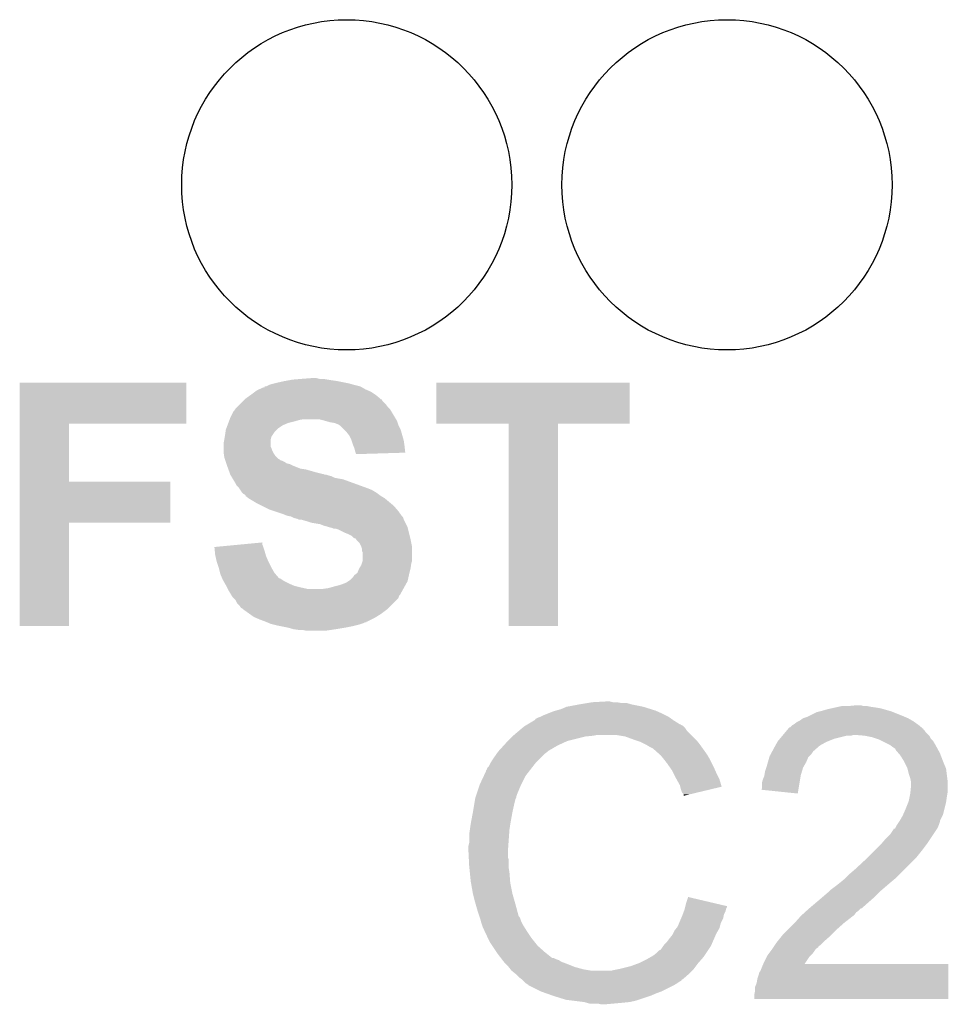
# Model space of a CAD drawing. Extents: x -1.3 to 24.2, y -3.9 to 56.
# Tile 22 of 54: x 4.8 to 7.9, y 16.2 to 19.5. Entities that reach past the tile are written whole.
import ezdxf

# ---------------------------------------------------------------- set-up
doc = ezdxf.new("R2010")
doc.units = 0
doc.layers.get('0').update_dxf_attribs({"linetype": 'CONTINUOUS'})
doc.layers.add('ETH_WIZ_3_CLICK_V102_GTO', color=11, linetype='CONTINUOUS')
doc.layers.add('ETH_WIZ_3_CLICK_V102_GTS', color=8, linetype='CONTINUOUS')

# ---------------------------------------------------------------- blocks, each defined once
blk = doc.blocks.new('ROUND_88')
blk.add_circle((0, 0), 0.5512)

msp = doc.modelspace()

# ---------------------------------------------------------------- linework, layer by layer
at = {"layer": 'ETH_WIZ_3_CLICK_V102_GTO'}
for points in [[(4.800618, 18.15084), (4.800622, 18.287976), (5.356836, 18.15084), (5.35686, 18.287976)], [(4.800622, 18.287976), (4.800624, 18.288), (5.35686, 18.287976), (4.800624, 18.288)], [(5.61848, 18.272784), (5.618504, 18.2753), (5.942926, 18.272784), (5.938522, 18.2753)], [(5.618504, 18.2753), (5.623564, 18.275302), (5.938522, 18.2753), (5.938514, 18.275302)], [(5.623564, 18.275302), (5.633722, 18.28038), (5.938514, 18.275302), (5.9182, 18.28038)], [(5.633722, 18.28038), (5.64134, 18.282918), (5.9182, 18.28038), (5.909318, 18.282918)], [(5.64134, 18.282918), (5.651502, 18.28546), (5.909318, 18.282918), (5.90042, 18.28546)], [(5.651502, 18.28546), (5.66166, 18.288), (5.90042, 18.28546), (5.88772, 18.288)], [(5.66166, 18.288), (5.68452, 18.29308), (5.88772, 18.288), (5.862318, 18.29308)], [(5.68452, 18.29308), (5.698488, 18.29562), (5.862318, 18.29308), (5.84454, 18.29562)], [(5.698488, 18.29562), (5.712458, 18.29816), (5.84454, 18.29562), (5.829302, 18.29816)], [(5.712458, 18.29816), (5.74294, 18.3007), (5.829302, 18.29816), (5.814062, 18.3007)], [(5.74294, 18.3007), (5.775958, 18.30324), (5.801362, 18.3007), (5.791202, 18.30324)], [(6.19252, 18.150864), (6.192542, 18.287976), (6.837656, 18.150864), (6.83768, 18.287976)], [(6.192542, 18.287976), (6.192544, 18.288), (6.83768, 18.287976), (6.192544, 18.288)], [(5.554982, 18.234662), (5.57276, 18.24736), (6.004558, 18.234662), (5.98932, 18.24736)], [(5.57276, 18.24736), (5.586304, 18.257518), (5.98932, 18.24736), (5.974082, 18.257518)], [(5.586304, 18.257518), (5.593082, 18.2626), (5.974082, 18.257518), (5.962226, 18.2626)], [(5.593082, 18.2626), (5.598796, 18.26514), (5.962226, 18.2626), (5.9563, 18.26514)], [(5.598796, 18.26514), (5.615944, 18.27276), (5.9563, 18.26514), (5.942968, 18.27276)], [(5.615944, 18.27276), (5.61848, 18.272784), (5.942968, 18.27276), (5.942926, 18.272784)], [(5.52704, 18.20672), (5.537198, 18.216878), (6.029962, 18.20672), (6.02234, 18.216878)], [(5.537198, 18.216878), (5.547362, 18.227042), (6.02234, 18.216878), (6.012182, 18.227042)], [(5.547362, 18.227042), (5.552424, 18.232104), (6.012182, 18.227042), (6.009646, 18.232104)], [(5.552424, 18.232104), (5.55244, 18.23212), (6.009646, 18.232104), (6.007104, 18.23212)], [(5.55244, 18.23212), (5.55498, 18.23466), (6.007104, 18.23212), (6.004562, 18.23466)], [(5.55498, 18.23466), (5.554982, 18.234662), (6.004562, 18.23466), (6.004558, 18.234662)], [(5.50418, 18.17116), (5.514342, 18.191478), (6.054346, 18.17116), (6.042156, 18.191478)], [(5.514342, 18.191478), (5.51688, 18.19402), (6.042156, 18.191478), (6.04063, 18.19402)], [(5.51688, 18.19402), (5.520264, 18.199098), (6.04063, 18.19402), (6.037582, 18.199098)], [(5.520264, 18.199098), (5.521962, 18.201642), (6.037582, 18.199098), (6.03504, 18.201642)], [(5.521962, 18.201642), (5.52704, 18.20672), (6.03504, 18.201642), (6.029962, 18.20672)], [(4.800614, 17.9578), (4.800618, 18.150816), (4.965724, 17.9578), (4.9657, 18.150816)], [(4.800618, 18.150816), (4.800618, 18.15084), (4.9657, 18.150816), (5.356836, 18.15084)], [(5.490844, 18.135598), (5.494654, 18.145758), (5.664198, 18.135598), (5.679438, 18.145758)], [(5.494654, 18.145758), (5.49751, 18.153378), (5.679438, 18.145758), (5.697218, 18.153378)], [(5.49751, 18.153378), (5.499416, 18.15846), (5.697218, 18.153378), (5.71754, 18.15846)], [(5.499416, 18.15846), (5.501322, 18.16354), (5.71754, 18.15846), (5.735318, 18.16354)], [(5.501322, 18.16354), (5.502274, 18.16608), (5.735318, 18.16354), (5.750558, 18.16608)], [(5.502274, 18.16608), (5.50418, 18.17116), (6.057394, 18.16608), (6.054346, 18.17116)], [(5.819132, 18.161002), (5.798818, 18.16608), (6.06044, 18.161002), (6.057394, 18.16608)], [(5.81914, 18.161), (5.819132, 18.161002), (6.060442, 18.161), (6.06044, 18.161002)], [(5.836918, 18.15592), (5.81914, 18.161), (6.062134, 18.15592), (6.060442, 18.161)], [(5.852158, 18.15338), (5.836918, 18.15592), (6.062982, 18.15338), (6.062134, 18.15592)], [(5.864862, 18.1483), (5.852158, 18.15338), (6.064674, 18.1483), (6.062982, 18.15338)], [(5.868672, 18.14576), (5.864862, 18.1483), (6.06552, 18.14576), (6.064674, 18.1483)], [(5.87248, 18.14322), (5.868672, 18.14576), (6.066792, 18.14322), (6.06552, 18.14576)], [(5.885182, 18.130518), (5.87248, 18.14322), (6.073142, 18.130518), (6.066792, 18.14322)], [(6.433796, 18.15084), (6.19252, 18.150864), (6.837656, 18.15084), (6.837656, 18.150864)], [(6.433798, 18.150816), (6.433796, 18.15084), (6.59892, 18.150816), (6.837656, 18.15084)], [(6.43382, 17.475224), (6.433798, 18.150816), (6.598896, 17.475224), (6.59892, 18.150816)], [(5.485552, 18.10766), (5.4864, 18.11274), (5.641338, 18.10766), (5.644724, 18.11274)], [(5.4864, 18.11274), (5.487852, 18.1229), (5.644724, 18.11274), (5.6515, 18.1229)], [(5.487852, 18.1229), (5.488942, 18.130524), (5.6515, 18.1229), (5.659124, 18.130524)], [(5.488942, 18.130524), (5.490844, 18.135598), (5.659124, 18.130524), (5.664198, 18.135598)], [(5.89026, 18.12544), (5.885182, 18.130518), (6.074594, 18.12544), (6.073142, 18.130518)], [(5.90042, 18.112738), (5.89026, 18.12544), (6.078222, 18.112738), (6.074594, 18.12544)], [(5.90804, 18.0975), (5.90042, 18.112738), (6.082574, 18.0975), (6.078222, 18.112738)], [(5.48132, 18.084802), (5.483858, 18.097498), (5.638802, 18.084802), (5.6388, 18.097498)], [(5.48132, 18.074636), (5.48132, 18.084802), (5.638802, 18.074636), (5.638802, 18.084802)], [(5.483858, 18.097498), (5.48386, 18.0975), (5.6388, 18.097498), (5.6388, 18.0975)], [(5.48386, 18.0975), (5.485552, 18.10766), (5.6388, 18.0975), (5.641338, 18.10766)], [(5.908888, 18.094958), (5.90804, 18.0975), (6.0833, 18.094958), (6.082574, 18.0975)], [(5.91312, 18.082258), (5.908888, 18.094958), (6.085116, 18.082258), (6.0833, 18.094958)], [(5.915152, 18.07718), (5.91312, 18.082258), (6.08584, 18.07718), (6.085116, 18.082258)], [(5.918198, 18.069562), (5.915152, 18.07718), (6.086678, 18.069562), (6.08584, 18.07718)], [(5.48132, 18.069558), (5.48132, 18.074636), (5.64134, 18.069558), (5.638802, 18.074636)], [(5.48132, 18.06194), (5.48132, 18.069558), (5.64388, 18.06194), (5.64134, 18.069558)], [(5.48132, 18.056862), (5.48132, 18.06194), (5.64642, 18.056862), (5.64388, 18.06194)], [(5.482048, 18.051778), (5.48132, 18.056862), (5.648962, 18.051778), (5.64642, 18.056862)], [(5.483136, 18.044158), (5.482048, 18.051778), (5.654042, 18.044158), (5.648962, 18.051778)], [(5.920742, 18.0594), (5.918198, 18.069562), (6.087796, 18.0594), (6.086678, 18.069562)], [(5.922434, 18.05432), (5.920742, 18.0594), (6.088354, 18.05432), (6.087796, 18.0594)], [(5.923278, 18.051782), (5.922434, 18.05432), (6.00549, 18.051782), (6.088354, 18.05432)], [(5.92328, 18.049264), (5.923278, 18.051782), (5.92328, 18.049264), (6.00549, 18.051782)], [(5.48386, 18.039082), (5.483136, 18.044158), (5.65912, 18.039082), (5.654042, 18.044158)], [(5.485556, 18.033998), (5.48386, 18.039082), (5.664204, 18.033998), (5.65912, 18.039082)], [(5.486402, 18.031458), (5.485556, 18.033998), (5.669278, 18.031458), (5.664204, 18.033998)], [(5.487248, 18.02892), (5.486402, 18.031458), (5.671824, 18.02892), (5.669278, 18.031458)], [(5.488094, 18.02638), (5.487248, 18.02892), (5.67944, 18.02638), (5.671824, 18.02892)], [(5.488942, 18.023838), (5.488094, 18.02638), (5.684522, 18.023838), (5.67944, 18.02638)], [(5.490636, 18.018758), (5.488942, 18.023838), (5.69214, 18.018758), (5.684522, 18.023838)], [(5.491482, 18.01622), (5.490636, 18.018758), (5.702302, 18.01622), (5.69214, 18.018758)], [(5.493174, 18.01114), (5.491482, 18.01622), (5.71246, 18.01114), (5.702302, 18.01622)], [(5.49402, 18.0086), (5.493174, 18.01114), (5.718812, 18.0086), (5.71246, 18.01114)], [(5.496792, 18.00098), (5.49402, 18.0086), (5.737864, 18.00098), (5.718812, 18.0086)], [(5.497716, 17.99844), (5.496792, 18.00098), (5.755642, 17.99844), (5.737864, 18.00098)], [(5.50141, 17.98828), (5.497716, 17.99844), (5.7912, 17.98828), (5.755642, 17.99844)], [(5.503256, 17.9832), (5.50141, 17.98828), (5.811522, 17.9832), (5.7912, 17.98828)], [(5.503258, 17.983198), (5.503256, 17.9832), (5.814064, 17.983198), (5.811522, 17.9832)], [(5.50418, 17.98066), (5.503258, 17.983198), (5.819144, 17.98066), (5.814064, 17.983198)], [(5.50418, 17.980658), (5.50418, 17.98066), (5.824222, 17.980658), (5.819144, 17.98066)], [(5.505702, 17.978122), (5.50418, 17.980658), (5.83184, 17.978122), (5.824222, 17.980658)], [(4.80061, 17.82064), (4.800614, 17.957776), (5.303496, 17.82064), (5.30352, 17.957776)], [(4.800614, 17.957776), (4.800614, 17.9578), (5.30352, 17.957776), (4.965724, 17.9578)], [(5.507228, 17.97558), (5.505702, 17.978122), (5.842002, 17.97558), (5.83184, 17.978122)], [(5.510276, 17.9705), (5.507228, 17.97558), (5.852162, 17.9705), (5.842002, 17.97558)], [(5.5118, 17.96796), (5.510276, 17.9705), (5.86486, 17.96796), (5.852162, 17.9705)], [(5.513324, 17.965418), (5.5118, 17.96796), (5.8801, 17.965418), (5.86486, 17.96796)], [(5.51942, 17.955258), (5.513324, 17.965418), (5.908042, 17.955258), (5.8801, 17.965418)], [(5.524498, 17.945104), (5.51942, 17.955258), (5.935968, 17.945104), (5.908042, 17.955258)], [(5.532118, 17.937482), (5.524498, 17.945104), (5.95693, 17.937482), (5.935968, 17.945104)], [(5.533814, 17.93494), (5.532118, 17.937482), (5.96392, 17.93494), (5.95693, 17.937482)], [(5.5372, 17.92986), (5.533814, 17.93494), (5.976622, 17.92986), (5.96392, 17.93494)], [(5.54228, 17.922242), (5.5372, 17.92986), (5.98932, 17.922242), (5.976622, 17.92986)], [(5.54228, 17.92224), (5.54228, 17.922242), (5.989324, 17.92224), (5.98932, 17.922242)], [(5.547362, 17.917162), (5.54228, 17.92224), (5.996938, 17.917162), (5.989324, 17.92224)], [(5.547366, 17.91716), (5.547362, 17.917162), (5.99694, 17.91716), (5.996938, 17.917162)], [(5.552436, 17.914622), (5.547366, 17.91716), (6.000324, 17.914622), (5.99694, 17.91716)], [(5.554974, 17.912086), (5.552436, 17.914622), (6.003706, 17.912086), (6.000324, 17.914622)], [(5.55498, 17.90955), (5.554974, 17.912086), (6.007088, 17.90955), (6.003706, 17.912086)], [(5.554996, 17.909538), (5.55498, 17.90955), (6.007102, 17.909538), (6.007088, 17.90955)], [(5.56514, 17.90192), (5.554996, 17.909538), (6.0198, 17.90192), (6.007102, 17.909538)], [(5.590542, 17.88668), (5.56514, 17.90192), (6.03809, 17.88668), (6.0198, 17.90192)], [(5.610862, 17.87652), (5.590542, 17.88668), (6.050282, 17.87652), (6.03809, 17.88668)], [(5.63626, 17.86382), (5.610862, 17.87652), (6.061168, 17.86382), (6.050282, 17.87652)], [(5.651496, 17.858742), (5.63626, 17.86382), (6.06552, 17.858742), (6.061168, 17.86382)], [(5.681982, 17.84858), (5.651496, 17.858742), (6.07278, 17.84858), (6.06552, 17.858742)], [(5.694678, 17.843502), (5.681982, 17.84858), (6.076406, 17.843502), (6.07278, 17.84858)], [(4.8006, 17.475224), (4.80061, 17.820616), (4.965676, 17.475224), (4.9657, 17.820616)], [(4.80061, 17.820616), (4.80061, 17.82064), (4.9657, 17.820616), (5.303496, 17.82064)], [(5.707378, 17.84096), (5.694678, 17.843502), (6.078222, 17.84096), (6.076406, 17.843502)], [(5.707382, 17.840958), (5.707378, 17.84096), (6.078222, 17.840958), (6.078222, 17.84096)], [(5.712466, 17.838416), (5.707382, 17.840958), (6.08076, 17.838416), (6.078222, 17.840958)], [(5.717538, 17.83588), (5.712466, 17.838416), (6.081606, 17.83588), (6.08076, 17.838416)], [(5.727698, 17.833342), (5.717538, 17.83588), (6.082454, 17.833342), (6.081606, 17.83588)], [(5.732776, 17.830802), (5.727698, 17.833342), (6.0833, 17.830802), (6.082454, 17.833342)], [(5.740398, 17.8308), (5.732776, 17.830802), (6.0833, 17.8308), (6.0833, 17.830802)], [(5.75818, 17.82572), (5.740398, 17.8308), (6.085842, 17.82572), (6.0833, 17.8308)], [(5.773418, 17.820642), (5.75818, 17.82572), (6.08838, 17.820642), (6.085842, 17.82572)], [(5.803898, 17.81556), (5.773418, 17.820642), (6.090922, 17.81556), (6.08838, 17.820642)], [(5.816598, 17.810482), (5.803898, 17.81556), (6.09346, 17.810482), (6.090922, 17.81556)], [(5.82676, 17.807938), (5.816598, 17.810482), (6.094732, 17.807938), (6.09346, 17.810482)], [(5.834382, 17.8054), (5.82676, 17.807938), (6.096002, 17.8054), (6.094732, 17.807938)], [(5.834392, 17.805398), (5.834382, 17.8054), (6.096002, 17.805398), (6.096002, 17.8054)], [(5.844538, 17.802862), (5.834392, 17.805398), (6.096636, 17.802862), (6.096002, 17.805398)], [(5.849616, 17.800322), (5.844538, 17.802862), (6.097272, 17.800322), (6.096636, 17.802862)], [(5.857236, 17.80032), (5.849616, 17.800322), (6.097272, 17.80032), (6.097272, 17.800322)], [(5.864858, 17.79778), (5.857236, 17.80032), (6.097908, 17.79778), (6.097272, 17.80032)], [(5.88518, 17.78762), (5.864858, 17.79778), (6.100446, 17.78762), (6.097908, 17.79778)], [(5.89788, 17.78254), (5.88518, 17.78762), (6.101716, 17.78254), (6.100446, 17.78762)], [(5.908036, 17.777462), (5.89788, 17.78254), (6.102986, 17.777462), (6.101716, 17.78254)], [(5.530964, 17.746976), (5.61086, 17.754574), (5.610862, 17.746976), (5.61086, 17.754574)], [(5.91566, 17.769844), (5.908036, 17.777462), (6.10489, 17.769844), (6.102986, 17.777462)], [(5.923272, 17.767298), (5.91566, 17.769844), (6.105526, 17.767298), (6.10489, 17.769844)], [(5.924546, 17.76476), (5.923272, 17.767298), (6.10616, 17.76476), (6.105526, 17.767298)], [(5.925818, 17.762224), (5.924546, 17.76476), (6.106668, 17.762224), (6.10616, 17.76476)], [(5.935978, 17.752058), (5.925818, 17.762224), (6.108702, 17.752058), (6.106668, 17.762224)], [(5.94106, 17.7419), (5.935978, 17.752058), (6.110732, 17.7419), (6.108702, 17.752058)], [(5.45086, 17.739358), (5.477568, 17.741898), (5.614248, 17.739358), (5.6134, 17.741898)], [(5.45212, 17.72666), (5.45086, 17.739358), (5.61848, 17.72666), (5.614248, 17.739358)], [(5.45338, 17.713962), (5.45212, 17.72666), (5.622108, 17.713962), (5.61848, 17.72666)], [(5.477568, 17.741898), (5.530964, 17.746976), (5.6134, 17.741898), (5.610862, 17.746976)], [(5.941908, 17.739358), (5.94106, 17.7419), (6.11124, 17.739358), (6.110732, 17.7419)], [(5.943598, 17.734282), (5.941908, 17.739358), (6.111238, 17.734282), (6.11124, 17.739358)], [(5.9436, 17.726664), (5.943598, 17.734282), (6.111238, 17.726664), (6.111238, 17.734282)], [(5.946138, 17.721584), (5.9436, 17.726664), (6.111238, 17.721584), (6.111238, 17.726664)], [(5.94614, 17.693644), (5.946138, 17.721584), (6.111238, 17.693644), (6.111238, 17.721584)], [(5.45451, 17.708878), (5.45338, 17.713962), (5.62356, 17.708878), (5.622108, 17.713962)], [(5.45846, 17.691102), (5.45451, 17.708878), (5.63118, 17.691102), (5.62356, 17.708878)], [(5.458462, 17.6911), (5.45846, 17.691102), (5.63118, 17.6911), (5.63118, 17.691102)], [(5.465234, 17.670782), (5.458462, 17.6911), (5.64134, 17.670782), (5.63118, 17.6911)], [(5.94106, 17.678398), (5.943598, 17.686018), (6.10761, 17.678398), (6.1087, 17.686018)], [(5.943598, 17.686018), (5.946138, 17.693638), (6.1087, 17.686018), (6.111238, 17.693638)], [(5.946138, 17.693638), (5.94614, 17.693644), (6.111238, 17.693638), (6.111238, 17.693644)], [(5.46608, 17.668238), (5.465234, 17.670782), (5.642794, 17.668238), (5.64134, 17.670782)], [(5.46989, 17.653002), (5.46608, 17.668238), (5.6515, 17.653002), (5.642794, 17.668238)], [(5.47116, 17.647922), (5.46989, 17.653002), (5.655856, 17.647922), (5.6515, 17.653002)], [(5.921584, 17.64792), (5.928362, 17.653004), (6.10108, 17.64792), (6.10235, 17.653004)], [(5.928362, 17.653004), (5.93344, 17.665702), (6.10235, 17.653004), (6.105524, 17.665702)], [(5.93344, 17.665702), (5.934962, 17.66824), (6.105524, 17.665702), (6.10616, 17.66824)], [(5.934962, 17.66824), (5.94106, 17.678398), (6.10616, 17.66824), (6.10761, 17.678398)], [(5.476604, 17.63522), (5.47116, 17.647922), (5.666746, 17.63522), (5.655856, 17.647922)], [(5.476606, 17.635216), (5.476604, 17.63522), (5.669286, 17.635216), (5.666746, 17.63522)], [(5.47878, 17.63014), (5.476606, 17.635216), (5.676902, 17.63014), (5.669286, 17.635216)], [(5.481684, 17.62506), (5.47878, 17.63014), (5.684522, 17.62506), (5.676902, 17.63014)], [(5.486038, 17.61744), (5.481684, 17.62506), (5.69976, 17.61744), (5.684522, 17.62506)], [(5.48894, 17.612358), (5.486038, 17.61744), (5.71162, 17.612358), (5.69976, 17.61744)], [(5.869942, 17.612362), (5.890262, 17.619982), (6.088944, 17.612362), (6.093178, 17.619982)], [(5.890262, 17.619982), (5.897876, 17.625058), (6.093178, 17.619982), (6.096, 17.625058)], [(5.897876, 17.625058), (5.905502, 17.630142), (6.096, 17.625058), (6.097128, 17.630142)], [(5.905502, 17.630142), (5.91312, 17.63776), (6.097128, 17.630142), (6.098822, 17.63776)], [(5.91312, 17.63776), (5.918202, 17.645382), (6.098822, 17.63776), (6.100516, 17.645382)], [(5.918202, 17.645382), (5.921584, 17.64792), (6.100516, 17.645382), (6.10108, 17.64792)], [(5.49021, 17.60982), (5.48894, 17.612358), (5.717542, 17.60982), (5.71162, 17.612358)], [(5.49275, 17.60474), (5.49021, 17.60982), (5.73786, 17.60474), (5.717542, 17.60982)], [(5.49529, 17.59966), (5.49275, 17.60474), (5.760722, 17.59966), (5.73786, 17.60474)], [(5.49656, 17.59712), (5.49529, 17.59966), (6.080476, 17.59712), (6.081886, 17.59966)], [(5.507228, 17.579342), (5.49656, 17.59712), (6.070598, 17.579342), (6.080476, 17.59712)], [(5.81406, 17.59966), (5.831842, 17.6022), (6.081886, 17.59966), (6.083298, 17.6022)], [(5.831842, 17.6022), (5.84962, 17.60728), (6.083298, 17.6022), (6.08612, 17.60728)], [(5.84962, 17.60728), (5.869942, 17.612362), (6.08612, 17.60728), (6.088944, 17.612362)], [(5.508754, 17.576796), (5.507228, 17.579342), (6.06806, 17.576796), (6.070598, 17.579342)], [(5.511798, 17.571722), (5.508754, 17.576796), (6.066364, 17.571722), (6.06806, 17.576796)], [(5.51434, 17.56918), (5.511798, 17.571722), (6.065516, 17.56918), (6.066364, 17.571722)], [(5.521958, 17.561558), (5.51434, 17.56918), (6.057894, 17.561558), (6.065516, 17.56918)], [(5.527038, 17.551404), (5.521958, 17.561558), (6.04774, 17.551404), (6.057894, 17.561558)], [(5.534658, 17.543782), (5.527038, 17.551404), (6.040118, 17.543782), (6.04774, 17.551404)], [(5.539742, 17.536164), (5.534658, 17.543782), (6.0325, 17.536164), (6.040118, 17.543782)], [(5.544816, 17.533622), (5.539742, 17.536164), (6.029958, 17.533622), (6.0325, 17.536164)], [(5.547358, 17.531082), (5.544816, 17.533622), (6.027418, 17.531082), (6.029958, 17.533622)], [(5.547362, 17.53108), (5.547358, 17.531082), (6.027418, 17.53108), (6.027418, 17.531082)], [(5.568698, 17.51584), (5.547362, 17.53108), (6.0071, 17.51584), (6.027418, 17.53108)], [(5.582918, 17.505682), (5.568698, 17.51584), (5.990844, 17.505682), (6.0071, 17.51584)], [(5.588844, 17.503142), (5.582918, 17.505682), (5.98678, 17.503142), (5.990844, 17.505682)], [(5.6007, 17.49806), (5.588844, 17.503142), (5.976616, 17.49806), (5.98678, 17.503142)], [(5.62102, 17.49044), (5.6007, 17.49806), (5.961376, 17.49044), (5.976616, 17.49806)], [(5.621078, 17.490416), (5.62102, 17.49044), (5.95884, 17.490416), (5.961376, 17.49044)], [(5.626948, 17.4879), (5.621078, 17.490416), (5.958816, 17.4879), (5.95884, 17.490416)], [(5.626954, 17.487898), (5.626948, 17.4879), (5.953756, 17.487898), (5.958816, 17.4879)], [(5.632876, 17.48536), (5.626954, 17.487898), (5.948678, 17.48536), (5.953756, 17.487898)], [(4.965676, 17.4752), (4.8006, 17.475224), (4.965676, 17.4752), (4.965676, 17.475224)], [(5.638798, 17.482822), (5.632876, 17.48536), (5.941062, 17.482822), (5.948678, 17.48536)], [(5.648956, 17.480282), (5.638798, 17.482822), (5.93344, 17.480282), (5.941062, 17.482822)], [(5.65912, 17.47774), (5.648956, 17.480282), (5.923276, 17.47774), (5.93344, 17.480282)], [(5.671822, 17.4752), (5.65912, 17.47774), (5.91312, 17.4752), (5.923276, 17.47774)], [(5.697222, 17.47012), (5.671822, 17.4752), (5.88772, 17.47012), (5.91312, 17.4752)], [(5.714998, 17.46504), (5.697222, 17.47012), (5.85724, 17.46504), (5.88772, 17.47012)], [(5.73278, 17.4625), (5.714998, 17.46504), (5.839458, 17.4625), (5.85724, 17.46504)], [(5.758178, 17.45996), (5.745478, 17.4625), (5.821678, 17.45996), (5.839458, 17.4625)], [(6.598896, 17.4752), (6.43382, 17.475224), (6.598896, 17.4752), (6.598896, 17.475224)], [(6.71322, 17.2212), (6.758938, 17.22374), (6.781802, 17.2212), (6.771642, 17.22374)], [(6.576058, 17.18818), (6.5913, 17.19326), (6.93547, 17.18818), (6.92404, 17.19326)], [(6.5913, 17.19326), (6.609082, 17.19834), (6.92404, 17.19326), (6.907786, 17.19834)], [(6.609082, 17.19834), (6.626862, 17.20596), (6.907786, 17.19834), (6.883402, 17.20596)], [(6.626862, 17.20596), (6.6675, 17.21358), (6.883402, 17.20596), (6.845298, 17.21358)], [(6.6675, 17.21358), (6.69798, 17.21866), (6.845298, 17.21358), (6.827524, 17.21866)], [(6.69798, 17.21866), (6.71322, 17.2212), (6.809742, 17.21866), (6.794502, 17.2212)], [(7.462522, 17.188182), (7.472676, 17.19072), (7.717788, 17.188182), (7.711442, 17.19072)], [(7.472676, 17.19072), (7.48284, 17.19326), (7.711442, 17.19072), (7.702552, 17.19326)], [(7.48284, 17.19326), (7.500618, 17.19834), (7.702552, 17.19326), (7.684772, 17.19834)], [(7.500618, 17.19834), (7.512048, 17.20088), (7.684772, 17.19834), (7.675882, 17.20088)], [(7.512048, 17.20088), (7.52348, 17.20342), (7.675882, 17.20088), (7.66064, 17.20342)], [(7.52348, 17.20342), (7.53491, 17.20596), (7.66064, 17.20342), (7.64286, 17.20596)], [(7.53491, 17.20596), (7.546342, 17.2085), (7.64286, 17.20596), (7.630162, 17.2085)], [(7.5692, 17.2085), (7.594578, 17.211038), (7.617464, 17.2085), (7.609842, 17.211038)], [(7.594578, 17.211038), (7.594598, 17.21104), (7.609842, 17.211038), (7.594598, 17.21104)], [(6.497312, 17.14754), (6.518468, 17.16024), (7.005322, 17.14754), (6.985, 17.16024)], [(6.518468, 17.16024), (6.52272, 17.162792), (6.985, 17.16024), (6.981428, 17.162792)], [(6.52272, 17.162792), (6.522736, 17.165326), (6.981428, 17.162792), (6.977878, 17.165326)], [(6.522736, 17.165326), (6.532882, 17.1704), (6.977878, 17.165326), (6.970774, 17.1704)], [(6.532882, 17.1704), (6.540494, 17.172938), (6.970774, 17.1704), (6.967218, 17.172938)], [(6.540494, 17.172938), (6.5405, 17.17294), (6.967218, 17.172938), (6.967216, 17.17294)], [(6.5405, 17.17294), (6.55066, 17.17802), (6.967216, 17.17294), (6.957058, 17.17802)], [(6.55066, 17.17802), (6.563358, 17.1831), (6.957058, 17.17802), (6.9469, 17.1831)], [(6.563358, 17.1831), (6.576058, 17.18818), (6.9469, 17.1831), (6.93547, 17.18818)], [(7.396482, 17.15516), (7.401558, 17.1577), (7.788658, 17.15516), (7.785102, 17.1577)], [(7.401558, 17.1577), (7.406638, 17.160242), (7.785102, 17.1577), (7.780654, 17.160242)], [(7.406638, 17.160242), (7.4168, 17.16786), (7.780654, 17.160242), (7.767322, 17.16786)], [(7.4168, 17.16786), (7.43204, 17.17294), (7.767322, 17.16786), (7.755468, 17.17294)], [(7.43204, 17.17294), (7.437118, 17.17548), (7.755468, 17.17294), (7.74954, 17.17548)], [(7.437118, 17.17548), (7.462522, 17.188182), (7.74954, 17.17548), (7.717788, 17.188182)], [(6.4516, 17.11198), (6.469608, 17.127218), (7.04342, 17.11198), (7.028182, 17.127218)], [(6.469608, 17.127218), (6.478616, 17.13484), (7.028182, 17.127218), (7.0231, 17.13484)], [(6.478616, 17.13484), (6.484622, 17.139922), (7.0231, 17.13484), (7.018016, 17.139922)], [(6.484622, 17.139922), (6.488846, 17.142458), (7.018016, 17.139922), (7.015478, 17.142458)], [(6.488846, 17.142458), (6.493076, 17.144998), (7.015478, 17.142458), (7.010404, 17.144998)], [(6.493076, 17.144998), (6.497302, 17.147534), (7.010404, 17.144998), (7.007866, 17.147534)], [(6.497302, 17.147534), (6.497312, 17.14754), (7.007866, 17.147534), (7.005322, 17.14754)], [(7.358382, 17.122138), (7.364728, 17.129752), (7.825742, 17.122138), (7.820662, 17.129752)], [(7.364728, 17.129752), (7.364734, 17.12976), (7.820662, 17.129752), (7.818144, 17.12976)], [(7.364734, 17.12976), (7.366846, 17.132294), (7.818144, 17.12976), (7.81812, 17.132294)], [(7.366846, 17.132294), (7.371086, 17.13738), (7.81812, 17.132294), (7.81202, 17.13738)], [(7.371086, 17.13738), (7.373626, 17.137386), (7.81202, 17.13738), (7.812014, 17.137386)], [(7.373626, 17.137386), (7.38124, 17.145), (7.812014, 17.137386), (7.80288, 17.145)], [(7.38124, 17.145), (7.381244, 17.145002), (7.80288, 17.145), (7.802878, 17.145002)], [(7.381244, 17.145002), (7.386318, 17.147542), (7.802878, 17.145002), (7.799322, 17.147542)], [(7.386318, 17.147542), (7.396482, 17.15516), (7.799322, 17.147542), (7.788658, 17.15516)], [(6.42366, 17.08404), (6.43128, 17.09166), (6.61289, 17.08404), (6.629398, 17.09166)], [(6.43128, 17.09166), (6.44652, 17.1069), (6.629398, 17.09166), (6.69036, 17.1069)], [(6.44652, 17.1069), (6.44906, 17.10944), (6.69036, 17.1069), (6.715762, 17.10944)], [(6.44906, 17.10944), (6.4516, 17.11198), (6.715762, 17.10944), (6.728458, 17.11198)], [(6.822438, 17.1069), (6.791958, 17.11198), (7.0485, 17.1069), (7.04342, 17.11198)], [(6.85038, 17.09674), (6.822438, 17.1069), (7.05866, 17.09674), (7.0485, 17.1069)], [(6.858006, 17.094198), (6.85038, 17.09674), (7.061202, 17.094198), (7.05866, 17.09674)], [(6.873238, 17.08912), (6.858006, 17.094198), (7.065266, 17.08912), (7.061202, 17.094198)], [(7.33153, 17.08912), (7.33298, 17.091656), (7.495538, 17.08912), (7.501878, 17.091656)], [(7.33298, 17.091656), (7.339332, 17.099278), (7.501878, 17.091656), (7.520938, 17.099278)], [(7.339332, 17.099278), (7.3478, 17.10944), (7.520938, 17.099278), (7.561578, 17.10944)], [(7.3478, 17.10944), (7.349916, 17.111978), (7.576816, 17.10944), (7.584438, 17.111978)], [(7.349916, 17.11198), (7.358382, 17.122138), (7.8359, 17.11198), (7.825742, 17.122138)], [(7.349916, 17.111978), (7.349916, 17.11198), (7.584438, 17.111978), (7.592062, 17.11198)], [(7.62254, 17.10944), (7.592062, 17.11198), (7.83844, 17.10944), (7.8359, 17.11198)], [(7.62256, 17.109436), (7.62254, 17.10944), (7.838442, 17.109436), (7.83844, 17.10944)], [(7.647938, 17.10436), (7.62256, 17.109436), (7.840982, 17.10436), (7.838442, 17.109436)], [(7.663172, 17.099282), (7.647938, 17.10436), (7.843522, 17.099282), (7.840982, 17.10436)], [(7.670798, 17.09674), (7.663172, 17.099282), (7.846064, 17.09674), (7.843522, 17.099282)], [(7.680962, 17.091658), (7.670798, 17.09674), (7.851142, 17.091658), (7.846064, 17.09674)], [(7.706358, 17.07896), (7.680962, 17.091658), (7.85876, 17.07896), (7.851142, 17.091658)], [(6.398262, 17.056102), (6.400566, 17.058638), (6.56336, 17.056102), (6.565898, 17.058638)], [(6.400566, 17.058638), (6.416732, 17.07642), (6.565898, 17.058638), (6.596382, 17.07642)], [(6.416732, 17.07642), (6.42366, 17.08404), (6.596382, 17.07642), (6.61289, 17.08404)], [(6.88848, 17.0815), (6.873238, 17.08912), (7.07136, 17.0815), (7.065266, 17.08912)], [(6.89356, 17.07896), (6.88848, 17.0815), (7.073176, 17.07896), (7.07136, 17.0815)], [(6.906262, 17.07134), (6.89356, 17.07896), (7.078618, 17.07134), (7.073176, 17.07896)], [(6.916416, 17.066262), (6.906262, 17.07134), (7.082246, 17.066262), (7.078618, 17.07134)], [(6.91896, 17.06372), (6.916416, 17.066262), (7.084062, 17.06372), (7.082246, 17.066262)], [(6.938964, 17.04594), (6.91896, 17.06372), (7.096762, 17.04594), (7.084062, 17.06372)], [(7.313244, 17.0561), (7.314614, 17.058642), (7.44982, 17.0561), (7.45236, 17.058642)], [(7.314614, 17.058642), (7.32282, 17.07388), (7.45236, 17.058642), (7.469778, 17.07388)], [(7.32282, 17.07388), (7.32427, 17.07642), (7.469778, 17.07388), (7.472682, 17.07642)], [(7.32427, 17.07642), (7.33153, 17.08912), (7.472682, 17.07642), (7.495538, 17.08912)], [(7.71652, 17.07134), (7.706358, 17.07896), (7.862918, 17.07134), (7.85876, 17.07896)], [(7.724136, 17.066258), (7.71652, 17.07134), (7.86569, 17.066258), (7.862918, 17.07134)], [(7.726678, 17.061184), (7.724136, 17.066258), (7.868456, 17.061184), (7.86569, 17.066258)], [(7.735392, 17.05102), (7.726678, 17.061184), (7.874, 17.05102), (7.868456, 17.061184)], [(6.374382, 17.020538), (6.380478, 17.0307), (6.52526, 17.020538), (6.535422, 17.0307)], [(6.380478, 17.0307), (6.392924, 17.048478), (6.535422, 17.0307), (6.5532, 17.048478)], [(6.392924, 17.048478), (6.39826, 17.0561), (6.5532, 17.048478), (6.563358, 17.0561)], [(6.39826, 17.0561), (6.398262, 17.056102), (6.563358, 17.0561), (6.56336, 17.056102)], [(6.94182, 17.0434), (6.938964, 17.04594), (7.098214, 17.0434), (7.096762, 17.04594)], [(6.954012, 17.02816), (6.94182, 17.0434), (7.10692, 17.02816), (7.098214, 17.0434)], [(6.96214, 17.018), (6.954012, 17.02816), (7.112, 17.018), (7.10692, 17.02816)], [(7.299232, 17.020538), (7.304312, 17.038316), (7.42696, 17.020538), (7.434578, 17.038316)], [(7.304312, 17.038316), (7.30504, 17.040862), (7.434578, 17.038316), (7.437122, 17.040862)], [(7.30504, 17.040862), (7.30914, 17.048478), (7.437122, 17.040862), (7.444738, 17.048478)], [(7.30914, 17.048478), (7.313244, 17.0561), (7.444738, 17.048478), (7.44982, 17.0561)], [(7.74192, 17.043402), (7.735392, 17.05102), (7.87693, 17.043402), (7.874, 17.05102)], [(7.75462, 17.023078), (7.74192, 17.043402), (7.884748, 17.023078), (7.87693, 17.043402)], [(6.35762, 16.990064), (6.357626, 16.992606), (6.501558, 16.990064), (6.503534, 16.992606)], [(6.357626, 16.992606), (6.36016, 16.995144), (6.503534, 16.992606), (6.505508, 16.995144)], [(6.36016, 16.995144), (6.362704, 17.00276), (6.505508, 16.995144), (6.511432, 17.00276)], [(6.362704, 17.00276), (6.367782, 17.007844), (6.511432, 17.00276), (6.515386, 17.007844)], [(6.367782, 17.007844), (6.37286, 17.017998), (6.515386, 17.007844), (6.523284, 17.017998)], [(6.37286, 17.017998), (6.374382, 17.020538), (6.523284, 17.017998), (6.52526, 17.020538)], [(6.969252, 17.00784), (6.96214, 17.018), (7.11708, 17.00784), (7.112, 17.018)], [(6.979918, 16.992598), (6.969252, 17.00784), (7.123856, 16.992598), (7.11708, 17.00784)], [(6.983728, 16.98498), (6.979918, 16.992598), (7.12724, 16.98498), (7.123856, 16.992598)], [(7.289802, 16.990062), (7.294032, 17.002758), (7.412988, 16.990062), (7.416798, 17.002758)], [(7.294032, 17.002758), (7.29488, 17.0053), (7.416798, 17.002758), (7.41825, 17.0053)], [(7.29488, 17.0053), (7.299232, 17.020538), (7.41825, 17.0053), (7.42696, 17.020538)], [(7.75716, 17.018), (7.75462, 17.023078), (7.8867, 17.018), (7.884748, 17.023078)], [(7.76478, 17.002762), (7.75716, 17.018), (7.89323, 17.002762), (7.8867, 17.018)], [(7.765418, 17.000216), (7.76478, 17.002762), (7.89432, 17.000216), (7.89323, 17.002762)], [(7.769862, 16.98244), (7.765418, 17.000216), (7.896544, 16.98244), (7.89432, 17.000216)], [(6.3373, 16.94688), (6.350446, 16.974818), (6.47573, 16.94688), (6.4897, 16.974818)], [(6.350446, 16.974818), (6.35762, 16.990064), (6.4897, 16.974818), (6.501558, 16.990064)], [(6.99262, 16.9672), (6.983728, 16.98498), (7.136132, 16.9672), (7.12724, 16.98498)], [(6.994034, 16.964658), (6.99262, 16.9672), (7.137402, 16.964658), (7.136132, 16.9672)], [(7.00532, 16.944342), (6.994034, 16.964658), (7.143474, 16.944342), (7.137402, 16.964658)], [(7.27964, 16.951962), (7.282182, 16.962122), (7.404936, 16.951962), (7.406634, 16.962122)], [(7.282182, 16.962122), (7.28726, 16.974822), (7.406634, 16.962122), (7.408756, 16.974822)], [(7.28726, 16.974822), (7.287682, 16.97736), (7.408756, 16.974822), (7.40918, 16.97736)], [(7.287682, 16.97736), (7.289802, 16.990062), (7.40918, 16.97736), (7.412988, 16.990062)], [(7.774938, 16.9672), (7.769862, 16.98244), (7.898448, 16.9672), (7.896544, 16.98244)], [(7.776464, 16.959578), (7.774938, 16.9672), (7.8994, 16.959578), (7.898448, 16.9672)], [(6.326292, 16.913856), (6.336452, 16.94434), (6.46176, 16.913856), (6.47446, 16.94434)], [(6.336452, 16.94434), (6.3373, 16.94688), (6.47446, 16.94434), (6.47573, 16.94688)], [(7.006594, 16.939254), (7.00532, 16.944342), (7.144994, 16.939254), (7.143474, 16.944342)], [(7.007862, 16.93418), (7.006594, 16.939254), (7.12383, 16.93418), (7.144994, 16.939254)], [(7.01294, 16.918944), (7.007862, 16.93418), (7.060286, 16.918944), (7.12383, 16.93418)], [(7.277116, 16.929128), (7.27964, 16.934184), (7.401122, 16.929128), (7.401968, 16.934184)], [(7.398998, 16.916402), (7.277116, 16.929128), (7.398998, 16.916402), (7.401122, 16.929128)], [(7.27964, 16.934184), (7.27964, 16.951962), (7.401968, 16.934184), (7.404936, 16.951962)], [(7.775194, 16.918938), (7.77748, 16.941798), (7.8994, 16.918938), (7.8994, 16.941798)], [(7.77748, 16.954502), (7.776464, 16.959578), (7.8994, 16.954502), (7.8994, 16.959578)], [(7.77748, 16.941798), (7.77748, 16.954502), (7.8994, 16.941798), (7.8994, 16.954502)], [(6.31825, 16.8783), (6.321636, 16.898618), (6.4516, 16.8783), (6.456678, 16.898618)], [(6.321636, 16.898618), (6.322062, 16.901162), (6.456678, 16.898618), (6.45795, 16.901162)], [(6.322062, 16.901162), (6.322906, 16.903696), (6.45795, 16.901162), (6.459218, 16.903696)], [(6.322906, 16.903696), (6.324598, 16.908776), (6.459218, 16.903696), (6.45922, 16.908776)], [(6.324598, 16.908776), (6.325444, 16.911314), (6.45922, 16.908776), (6.461754, 16.911314)], [(6.325444, 16.911314), (6.326292, 16.913856), (6.461754, 16.911314), (6.46176, 16.913856)], [(7.018014, 16.913866), (7.01294, 16.918944), (7.039106, 16.913866), (7.060286, 16.918944)], [(7.01802, 16.90881), (7.018014, 16.913866), (7.01802, 16.90881), (7.039106, 16.913866)], [(7.76986, 16.891002), (7.7724, 16.9037), (7.895046, 16.891002), (7.89686, 16.9037)], [(7.7724, 16.9037), (7.77494, 16.916398), (7.89686, 16.9037), (7.898976, 16.916398)], [(7.77494, 16.916398), (7.775194, 16.918938), (7.898976, 16.916398), (7.8994, 16.918938)], [(6.31444, 16.85544), (6.31825, 16.8783), (6.44652, 16.85544), (6.4516, 16.8783)], [(7.750666, 16.845278), (7.7597, 16.8656), (7.88416, 16.845278), (7.88924, 16.8656)], [(7.7597, 16.8656), (7.767826, 16.88592), (7.88924, 16.8656), (7.89432, 16.88592)], [(7.767826, 16.88592), (7.76986, 16.891002), (7.89432, 16.88592), (7.895046, 16.891002)], [(6.3092, 16.8275), (6.31444, 16.85544), (6.44144, 16.8275), (6.44652, 16.85544)], [(7.739378, 16.824958), (7.74954, 16.842742), (7.874, 16.824958), (7.882892, 16.842742)], [(7.74954, 16.842742), (7.750666, 16.845278), (7.882892, 16.842742), (7.88416, 16.845278)], [(6.30174, 16.77924), (6.30428, 16.797022), (6.435088, 16.77924), (6.43636, 16.797022)], [(6.30428, 16.797022), (6.30682, 16.8148), (6.43636, 16.797022), (6.439322, 16.8148)], [(6.30682, 16.8148), (6.3092, 16.8275), (6.439322, 16.8148), (6.44144, 16.8275)], [(7.7089, 16.78178), (7.71906, 16.797022), (7.852832, 16.78178), (7.862994, 16.797022)], [(7.71906, 16.797022), (7.719084, 16.79956), (7.862994, 16.797022), (7.864686, 16.79956)], [(7.719084, 16.79956), (7.724146, 16.799576), (7.864686, 16.79956), (7.864696, 16.799576)], [(7.724146, 16.799576), (7.725406, 16.802098), (7.864696, 16.799576), (7.866378, 16.802098)], [(7.725406, 16.802098), (7.729222, 16.809722), (7.866378, 16.802098), (7.869428, 16.809722)], [(7.729222, 16.809722), (7.732606, 16.8148), (7.869428, 16.809722), (7.87146, 16.8148)], [(7.732606, 16.8148), (7.737684, 16.822418), (7.87146, 16.8148), (7.873998, 16.822418)], [(7.737684, 16.822418), (7.739376, 16.824956), (7.873998, 16.822418), (7.874, 16.824956)], [(7.739376, 16.824956), (7.739378, 16.824958), (7.874, 16.824956), (7.874, 16.824958)], [(6.30174, 16.751302), (6.30174, 16.77924), (6.433094, 16.751302), (6.435088, 16.77924)], [(7.67842, 16.74876), (7.693658, 16.76654), (7.83082, 16.74876), (7.842672, 16.76654)], [(7.693658, 16.76654), (7.7089, 16.78178), (7.842672, 16.76654), (7.852832, 16.78178)], [(6.2992, 16.741142), (6.30174, 16.751302), (6.432368, 16.741142), (6.433094, 16.751302)], [(6.2992, 16.725902), (6.2992, 16.741142), (6.43128, 16.725902), (6.432368, 16.741142)], [(7.6581, 16.72844), (7.67842, 16.74876), (7.81558, 16.72844), (7.83082, 16.74876)], [(6.2992, 16.7259), (6.2992, 16.725902), (6.431282, 16.7259), (6.43128, 16.725902)], [(6.300344, 16.703038), (6.2992, 16.7259), (6.431282, 16.703038), (6.431282, 16.7259)], [(6.300726, 16.695416), (6.300344, 16.703038), (6.43382, 16.695416), (6.431282, 16.703038)], [(7.59206, 16.66494), (7.62762, 16.69796), (7.75716, 16.66494), (7.79018, 16.69796)], [(7.62762, 16.69796), (7.6327, 16.70304), (7.79018, 16.69796), (7.79526, 16.70304)], [(7.6327, 16.70304), (7.6581, 16.72844), (7.79526, 16.70304), (7.81558, 16.72844)], [(6.30174, 16.6751), (6.300726, 16.695416), (6.43382, 16.6751), (6.43382, 16.695416)], [(6.302504, 16.667478), (6.30174, 16.6751), (6.43382, 16.667478), (6.43382, 16.6751)], [(6.304026, 16.652242), (6.302504, 16.667478), (6.43636, 16.652242), (6.43382, 16.667478)], [(7.57428, 16.6497), (7.59206, 16.66494), (7.74192, 16.6497), (7.75716, 16.66494)], [(6.30682, 16.624298), (6.304026, 16.652242), (6.43851, 16.624298), (6.43636, 16.652242)], [(7.5438, 16.62176), (7.559038, 16.634458), (7.71144, 16.62176), (7.726676, 16.634458)], [(7.559038, 16.634458), (7.55904, 16.63446), (7.726676, 16.634458), (7.72668, 16.63446)], [(7.55904, 16.63446), (7.57428, 16.6497), (7.72668, 16.63446), (7.74192, 16.6497)], [(6.307718, 16.619218), (6.30682, 16.624298), (6.4389, 16.619218), (6.43851, 16.624298)], [(6.31444, 16.58112), (6.307718, 16.619218), (6.44652, 16.58112), (6.4389, 16.619218)], [(7.510782, 16.59636), (7.5311, 16.6116), (7.681804, 16.59636), (7.699584, 16.6116)], [(7.5311, 16.6116), (7.5438, 16.62176), (7.699584, 16.6116), (7.71144, 16.62176)], [(6.31952, 16.5608), (6.31444, 16.58112), (6.452326, 16.5608), (6.44652, 16.58112)], [(7.02564, 16.548098), (7.033282, 16.570956), (7.130362, 16.548098), (7.033282, 16.570956)], [(7.47014, 16.5608), (7.481994, 16.57096), (7.643948, 16.5608), (7.65556, 16.57096)], [(7.481994, 16.57096), (7.5057, 16.591278), (7.65556, 16.57096), (7.675876, 16.591278)], [(7.5057, 16.591278), (7.505704, 16.591282), (7.675876, 16.591278), (7.67588, 16.591282)], [(7.505704, 16.591282), (7.510782, 16.59636), (7.67588, 16.591282), (7.681804, 16.59636)], [(6.323876, 16.54556), (6.31952, 16.5608), (6.45668, 16.54556), (6.452326, 16.5608)], [(6.32968, 16.52524), (6.323876, 16.54556), (6.462102, 16.52524), (6.45668, 16.54556)], [(7.02056, 16.527782), (7.021828, 16.532858), (7.158988, 16.527782), (7.160258, 16.532858)], [(7.021828, 16.532858), (7.023098, 16.537936), (7.160258, 16.532858), (7.162798, 16.537936)], [(7.023098, 16.537936), (7.02373, 16.54046), (7.162798, 16.537936), (7.1628, 16.54046)], [(7.02373, 16.54046), (7.02564, 16.548098), (7.1628, 16.54046), (7.130362, 16.548098)], [(7.428738, 16.52524), (7.437112, 16.532854), (7.60222, 16.52524), (7.609834, 16.532854)], [(7.437112, 16.532854), (7.43712, 16.53286), (7.609834, 16.532854), (7.612376, 16.53286)], [(7.43712, 16.53286), (7.461134, 16.55318), (7.612376, 16.53286), (7.63524, 16.55318)], [(7.461134, 16.55318), (7.47014, 16.5608), (7.63524, 16.55318), (7.643948, 16.5608)], [(6.335608, 16.50746), (6.32968, 16.52524), (6.466844, 16.50746), (6.462102, 16.52524)], [(6.336456, 16.504916), (6.335608, 16.50746), (6.469382, 16.504916), (6.466844, 16.50746)], [(6.338148, 16.499838), (6.336456, 16.504916), (6.47192, 16.499838), (6.469382, 16.504916)], [(6.33984, 16.494758), (6.338148, 16.499838), (6.473614, 16.494758), (6.47192, 16.499838)], [(7.00314, 16.484598), (7.009672, 16.499838), (7.142478, 16.484598), (7.150098, 16.499838)], [(7.009672, 16.499838), (7.01294, 16.50746), (7.150098, 16.499838), (7.151622, 16.50746)], [(7.01294, 16.50746), (7.014844, 16.512538), (7.151622, 16.50746), (7.15264, 16.512538)], [(7.014844, 16.512538), (7.018652, 16.522698), (7.15264, 16.512538), (7.15772, 16.522698)], [(7.018652, 16.522698), (7.02056, 16.527782), (7.15772, 16.522698), (7.158988, 16.527782)], [(7.38886, 16.4846), (7.404664, 16.50238), (7.55396, 16.4846), (7.57682, 16.50238)], [(7.404664, 16.50238), (7.40918, 16.50746), (7.57682, 16.50238), (7.583592, 16.50746)], [(7.40918, 16.50746), (7.41197, 16.509998), (7.583592, 16.50746), (7.586978, 16.509998)], [(7.41197, 16.509998), (7.423146, 16.520158), (7.586978, 16.509998), (7.594598, 16.520158)], [(7.423146, 16.520158), (7.428738, 16.52524), (7.594598, 16.520158), (7.60222, 16.52524)], [(6.340476, 16.49222), (6.33984, 16.494758), (6.47446, 16.49222), (6.473614, 16.494758)], [(6.342382, 16.4846), (6.340476, 16.49222), (6.478272, 16.4846), (6.47446, 16.49222)], [(6.344922, 16.476982), (6.342382, 16.4846), (6.48208, 16.476982), (6.478272, 16.4846)], [(6.34746, 16.469362), (6.344922, 16.476982), (6.486844, 16.469362), (6.48208, 16.476982)], [(6.35, 16.46428), (6.34746, 16.469362), (6.490018, 16.46428), (6.486844, 16.469362)], [(6.98754, 16.459198), (6.993634, 16.466818), (7.133044, 16.459198), (7.1374, 16.466818)], [(6.993634, 16.466818), (6.9977, 16.471902), (7.1374, 16.466818), (7.13885, 16.471902)], [(6.9977, 16.471902), (7.00314, 16.484598), (7.13885, 16.471902), (7.142478, 16.484598)], [(7.36854, 16.46428), (7.38886, 16.4846), (7.5311, 16.46428), (7.55396, 16.4846)], [(6.353586, 16.45666), (6.35, 16.46428), (6.49478, 16.45666), (6.490018, 16.46428)], [(6.364344, 16.4338), (6.353586, 16.45666), (6.51002, 16.4338), (6.49478, 16.45666)], [(6.37032, 16.421098), (6.364344, 16.4338), (6.520182, 16.421098), (6.51002, 16.4338)], [(6.96976, 16.43126), (6.979922, 16.443962), (7.11946, 16.43126), (7.125018, 16.443962)], [(6.979922, 16.443962), (6.98246, 16.44904), (7.125018, 16.443962), (7.12724, 16.44904)], [(6.98246, 16.44904), (6.98754, 16.459198), (7.12724, 16.44904), (7.133044, 16.459198)], [(7.331964, 16.423642), (7.346188, 16.44142), (7.48792, 16.423642), (7.50824, 16.44142)], [(7.346188, 16.44142), (7.34822, 16.44396), (7.50824, 16.44142), (7.51078, 16.44396)], [(7.34822, 16.44396), (7.36854, 16.46428), (7.51078, 16.44396), (7.5311, 16.46428)], [(6.378786, 16.4084), (6.37032, 16.421098), (6.53034, 16.4084), (6.520182, 16.421098)], [(6.392332, 16.388082), (6.378786, 16.4084), (6.553198, 16.388082), (6.53034, 16.4084)], [(6.941818, 16.395704), (6.9469, 16.40332), (7.100994, 16.395704), (7.106072, 16.40332)], [(6.9469, 16.40332), (6.950708, 16.408398), (7.106072, 16.40332), (7.109458, 16.408398)], [(6.950708, 16.408398), (6.954522, 16.41348), (7.109458, 16.408398), (7.11168, 16.41348)], [(6.954522, 16.41348), (6.96214, 16.421102), (7.11168, 16.41348), (7.115016, 16.421102)], [(6.96214, 16.421102), (6.96976, 16.43126), (7.115016, 16.421102), (7.11946, 16.43126)], [(7.314352, 16.398238), (7.31774, 16.403322), (7.459978, 16.398238), (7.467596, 16.403322)], [(7.31774, 16.403322), (7.321116, 16.408384), (7.467596, 16.403322), (7.470134, 16.408384)], [(7.321116, 16.408384), (7.321126, 16.4084), (7.470134, 16.408384), (7.472676, 16.4084)], [(7.321126, 16.4084), (7.3279, 16.41856), (7.472676, 16.4084), (7.482836, 16.41856)], [(7.3279, 16.41856), (7.331964, 16.423642), (7.482836, 16.41856), (7.48792, 16.423642)], [(6.39572, 16.383), (6.392332, 16.388082), (6.559552, 16.383), (6.553198, 16.388082)], [(6.407444, 16.36776), (6.39572, 16.383), (6.578604, 16.36776), (6.559552, 16.383)], [(6.898638, 16.36522), (6.907522, 16.370298), (7.079614, 16.36522), (7.08406, 16.370298)], [(6.907522, 16.370298), (6.916416, 16.37538), (7.08406, 16.370298), (7.087446, 16.37538)], [(6.916416, 16.37538), (6.92912, 16.38554), (7.087446, 16.37538), (7.09422, 16.38554)], [(6.92912, 16.38554), (6.936744, 16.393162), (7.09422, 16.38554), (7.0993, 16.393162)], [(6.936744, 16.393162), (6.941818, 16.395704), (7.0993, 16.393162), (7.100994, 16.395704)], [(7.28726, 16.35506), (7.294882, 16.3703), (7.42699, 16.35506), (7.43712, 16.3703)], [(7.294882, 16.3703), (7.297422, 16.375378), (7.43712, 16.3703), (7.442196, 16.375378)], [(7.297422, 16.375378), (7.301232, 16.38046), (7.442196, 16.375378), (7.447278, 16.38046)], [(7.301232, 16.38046), (7.30885, 16.39062), (7.447278, 16.38046), (7.4549, 16.39062)], [(7.30885, 16.39062), (7.31266, 16.3957), (7.4549, 16.39062), (7.458286, 16.3957)], [(7.31266, 16.3957), (7.314352, 16.398238), (7.458286, 16.3957), (7.459978, 16.398238)], [(6.407446, 16.367758), (6.407444, 16.36776), (6.583684, 16.367758), (6.578604, 16.36776)], [(6.411352, 16.36268), (6.407446, 16.367758), (6.593842, 16.36268), (6.583684, 16.367758)], [(6.413308, 16.360138), (6.411352, 16.36268), (6.601464, 16.360138), (6.593842, 16.36268)], [(6.417214, 16.35506), (6.413308, 16.360138), (6.609078, 16.35506), (6.601464, 16.360138)], [(6.42112, 16.349982), (6.417214, 16.35506), (6.622622, 16.349982), (6.609078, 16.35506)], [(6.423662, 16.34744), (6.42112, 16.349982), (6.6294, 16.34744), (6.622622, 16.349982)], [(6.43382, 16.33728), (6.423662, 16.34744), (6.654796, 16.33728), (6.6294, 16.34744)], [(6.433822, 16.337278), (6.43382, 16.33728), (6.6548, 16.337278), (6.654796, 16.33728)], [(6.439916, 16.32966), (6.433822, 16.337278), (6.68274, 16.32966), (6.6548, 16.337278)], [(6.80974, 16.3322), (6.84022, 16.339822), (7.052942, 16.3322), (7.058658, 16.339822)], [(6.84022, 16.339822), (6.86816, 16.34998), (7.058658, 16.339822), (7.066278, 16.34998)], [(6.86816, 16.34998), (6.868162, 16.349982), (7.066278, 16.34998), (7.06628, 16.349982)], [(6.868162, 16.349982), (6.898638, 16.36522), (7.06628, 16.349982), (7.079614, 16.36522)], [(7.27456, 16.324578), (7.27964, 16.33728), (7.901934, 16.324578), (7.901936, 16.33728)], [(7.27964, 16.33728), (7.283984, 16.347416), (7.901936, 16.33728), (7.90194, 16.347416)], [(7.283984, 16.347416), (7.283994, 16.34744), (7.90194, 16.347416), (7.421926, 16.34744)], [(7.283994, 16.34744), (7.28726, 16.35506), (7.421926, 16.34744), (7.42699, 16.35506)], [(6.443978, 16.324582), (6.439916, 16.32966), (6.71321, 16.324582), (6.68274, 16.32966)], [(6.443982, 16.32458), (6.443978, 16.324582), (6.713222, 16.32458), (6.71321, 16.324582)], [(6.456678, 16.314422), (6.443982, 16.32458), (7.0358, 16.314422), (7.045958, 16.32458)], [(6.456682, 16.31442), (6.456678, 16.314422), (7.0358, 16.31442), (7.0358, 16.314422)], [(6.46684, 16.304262), (6.456682, 16.31442), (7.024188, 16.304262), (7.0358, 16.31442)], [(6.476998, 16.29664), (6.46684, 16.304262), (7.015476, 16.29664), (7.024188, 16.304262)], [(6.774182, 16.32458), (6.78434, 16.32712), (7.045958, 16.32458), (7.048498, 16.32712)], [(6.78434, 16.32712), (6.79704, 16.32966), (7.048498, 16.32712), (7.051038, 16.32966)], [(6.79704, 16.32966), (6.80974, 16.3322), (7.051038, 16.32966), (7.052942, 16.3322)], [(7.264402, 16.299182), (7.26948, 16.314424), (7.90193, 16.299182), (7.901932, 16.314424)], [(7.26948, 16.314424), (7.269484, 16.316966), (7.901932, 16.314424), (7.901932, 16.316966)], [(7.269484, 16.316966), (7.27456, 16.324578), (7.901932, 16.316966), (7.901934, 16.324578)], [(6.477016, 16.296624), (6.476998, 16.29664), (7.012934, 16.296624), (7.015476, 16.29664)], [(6.48208, 16.29156), (6.477016, 16.296624), (7.010394, 16.29156), (7.012934, 16.296624)], [(6.484622, 16.289018), (6.48208, 16.29156), (7.005318, 16.289018), (7.010394, 16.29156)], [(6.489698, 16.283942), (6.484622, 16.289018), (6.997704, 16.283942), (7.005318, 16.289018)], [(6.489702, 16.28394), (6.489698, 16.283942), (6.997702, 16.28394), (6.997704, 16.283942)], [(6.497314, 16.278864), (6.489702, 16.28394), (6.98924, 16.278864), (6.997702, 16.28394)], [(6.499836, 16.27886), (6.497314, 16.278864), (6.989234, 16.27886), (6.98924, 16.278864)], [(6.49986, 16.276336), (6.499836, 16.27886), (6.985026, 16.276336), (6.989234, 16.27886)], [(6.499892, 16.27632), (6.49986, 16.276336), (6.985, 16.27632), (6.985026, 16.276336)], [(6.5405, 16.256), (6.499892, 16.27632), (6.94436, 16.256), (6.985, 16.27632)], [(7.25678, 16.258542), (7.256782, 16.271244), (7.90192, 16.258542), (7.901924, 16.271244)], [(7.256782, 16.271244), (7.26186, 16.283942), (7.901924, 16.271244), (7.901926, 16.283942)], [(7.26186, 16.283942), (7.264402, 16.299182), (7.901926, 16.283942), (7.90193, 16.299182)], [(6.56209, 16.24838), (6.5405, 16.256), (6.92404, 16.24838), (6.94436, 16.256)], [(6.58368, 16.24076), (6.56209, 16.24838), (6.90626, 16.24076), (6.92404, 16.24838)], [(6.624318, 16.22806), (6.58368, 16.24076), (6.868158, 16.22806), (6.90626, 16.24076)], [(7.25424, 16.245842), (7.25678, 16.258542), (7.901918, 16.245842), (7.90192, 16.258542)], [(7.25424, 16.230624), (7.25424, 16.245842), (7.901916, 16.230624), (7.901918, 16.245842)], [(6.644638, 16.22552), (6.624318, 16.22806), (6.860538, 16.22552), (6.868158, 16.22806)], [(6.685278, 16.22044), (6.644638, 16.22552), (6.837678, 16.22044), (6.860538, 16.22552)], [(6.694168, 16.2179), (6.685278, 16.22044), (6.81228, 16.2179), (6.837678, 16.22044)], [(6.703056, 16.21536), (6.694168, 16.2179), (6.78434, 16.21536), (6.81228, 16.2179)], [(6.741158, 16.21282), (6.730998, 16.21536), (6.756402, 16.21282), (6.78434, 16.21536)], [(7.901916, 16.2306), (7.25424, 16.230624), (7.901916, 16.2306), (7.901916, 16.230624)]]:
    msp.add_solid(points, dxfattribs=at)

# ---------------------------------------------------------------- block references
at = {"layer": 'ETH_WIZ_3_CLICK_V102_GTS'}
for p in [(5.8928, 18.9484), (7.1628, 18.9484)]:
    msp.add_blockref('ROUND_88', p, dxfattribs=at)

doc.saveas('drawing.dxf')
